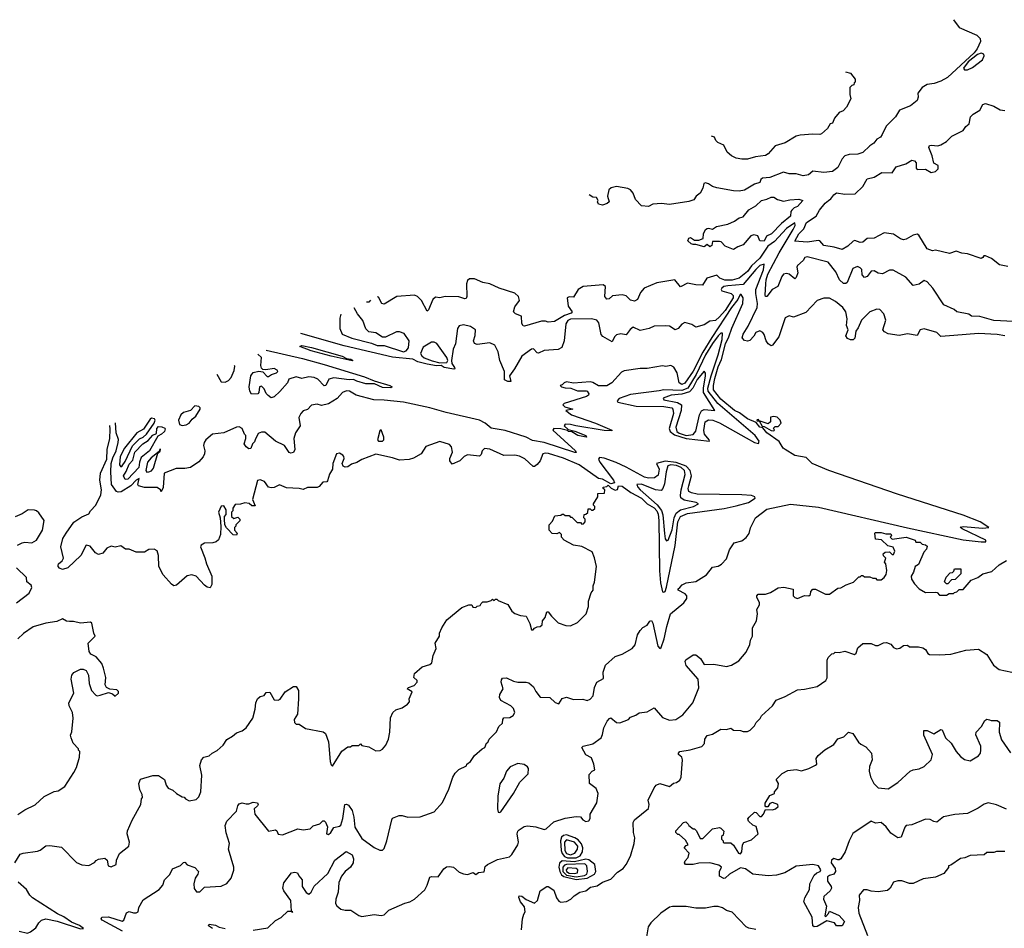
# Model space of a CAD drawing. Extents: x 2239805 to 2396427, y 665731 to 772158.
# Tile 123 of 256: x 2274798 to 2281870, y 734586 to 741113. Entities that reach past the tile are written whole.
import ezdxf

# ---------------------------------------------------------------- set-up
doc = ezdxf.new("R2010")
doc.units = 0

msp = doc.modelspace()

# ---------------------------------------------------------------- linework, layer by layer
at = {"layer": '0CON05XD'}
for points in [[(2281505, 741112.7), (2281545, 741057.5), (2281672.3, 741002.3), (2281697.7, 740977.7), (2281698, 740955), (2281675.6, 740904.4), (2281654.3, 740875.7), (2281462.3, 740697.7), (2281415, 740671.2), (2281366.1, 740653.9), (2281315, 740646.2), (2281280, 740625), (2281248.8, 740585), (2281251.2, 740555), (2281245, 740533.3), (2281196.7, 740495), (2281116.7, 740463.3), (2281089.2, 740415), (2281022.7, 740347.3), (2280993.2, 740286.8), (2280980.3, 740269.7), (2280955, 740254), (2280933.9, 740226.1), (2280903.4, 740206.6), (2280855, 740159.1), (2280817.3, 740147.3), (2280755, 740143.8), (2280725.9, 740134.1), (2280705.9, 740114.1), (2280675, 740052), (2280635, 740022.9), (2280575, 740015.8), (2280495, 740023.8), (2280462.7, 739997.3), (2280425, 739990.6), (2280375, 740005.7), (2280325, 740006.2), (2280285, 740018.6), (2280185, 739980), (2280133.3, 739975), (2280122, 739965), (2280115, 739943.8), (2280075, 739931.2), (2280005, 739888.6), (2279965, 739881.4), (2279925, 739882.5), (2279805, 739904.4), (2279775, 739913.3), (2279745, 739934), (2279725, 739940), (2279712.5, 739935), (2279705, 739902.5), (2279685, 739867.5), (2279657.5, 739845), (2279640.7, 739819.3), (2279605, 739806.7), (2279465, 739786.2), (2279407, 739793), (2279345, 739787.5), (2279315, 739770), (2279265, 739776.7), (2279222.1, 739822.1), (2279205, 739866.7), (2279185, 739890), (2279165, 739900), (2279085, 739913.8), (2279046.1, 739903.9), (2279029.3, 739890.7), (2279021.2, 739845), (2279032.5, 739805), (2279018.3, 739791.7), (2278985, 739780), (2278955, 739787.5), (2278947.5, 739805), (2278952.5, 739815), (2278940, 739835), (2278915, 739837.5), (2278888.6, 739854)], [(2281585, 740752.5), (2281605, 740753.3), (2281640.7, 740769.3), (2281712.5, 740825), (2281726, 740854), (2281722.5, 740865), (2281705, 740871.2), (2281678.3, 740861.7), (2281610.7, 740809.3), (2281577.5, 740765), (2281585, 740752.5)], [(2280728.6, 740739.2), (2280765, 740727.5), (2280800, 740685), (2280800, 740665), (2280791.7, 740658.3), (2280790, 740645), (2280775, 740640), (2280760, 740625), (2280760, 740575), (2280767.5, 740545), (2280737.5, 740485), (2280713, 740457), (2280683.6, 740446.4), (2280650, 740405), (2280635, 740370), (2280620, 740365), (2280599.3, 740330.7), (2280557, 740293), (2280545, 740287.5), (2280495, 740291.2), (2280405, 740283.8), (2280375, 740276), (2280295, 740228.8), (2280225, 740206), (2280175, 740148.8), (2280155, 740136.2), (2280082.3, 740127.7), (2280025, 740111.2), (2279985, 740110), (2279945, 740117.5), (2279910, 740135), (2279880.7, 740160.7), (2279855, 740212.5), (2279811.7, 740231.7), (2279797.5, 740245), (2279788.3, 740268.3), (2279766.8, 740276.8)], [(2281895, 739340), (2281835, 739352.5), (2281778.3, 739398.3), (2281735, 739417.5), (2281723, 739417), (2281716.4, 739403.6), (2281705, 739397.5), (2281605, 739430), (2281566.2, 739436.2), (2281525, 739450), (2281477, 739433), (2281375, 739456.7), (2281355, 739452.5), (2281315, 739466.7), (2281256.7, 739565), (2281245, 739571.2), (2281215, 739564), (2281166.2, 739535), (2281145, 739532), (2281125, 739537.5), (2281075, 739571.1), (2281007.3, 739582.7), (2280935, 739542.2), (2280885, 739542), (2280855, 739514), (2280835, 739512.5), (2280795.8, 739525.8), (2280785, 739522), (2280746.2, 739485), (2280705, 739461.2), (2280648.7, 739478.7), (2280575, 739490.6), (2280545, 739524), (2280535, 739527.5), (2280455, 739515.5), (2280365, 739522.5), (2280394.6, 739575), (2280430.6, 739609.4), (2280448.8, 739655), (2280519.2, 739700.8), (2280542.1, 739745), (2280583.1, 739795), (2280608.6, 739815), (2280625.3, 739824.7), (2280646.7, 739855), (2280665, 739867.9), (2280725, 739859.2), (2280798, 739862), (2280853.3, 739915), (2280885, 739968.8), (2280935, 739981.2), (2280990, 740015), (2281065, 740012.5), (2281094.3, 740055.7), (2281163.9, 740076.1), (2281205, 740103.8), (2281225, 740100), (2281237.5, 740085), (2281236.2, 740045), (2281245, 740036.2), (2281305, 740040), (2281345, 740016), (2281375, 740022), (2281395, 740042.5), (2281396.2, 740065), (2281362.8, 740082.8), (2281352.7, 740135), (2281328.8, 740195), (2281332, 740208), (2281345, 740212.5), (2281393, 740207), (2281415, 740213.3), (2281455, 740237.5), (2281493.9, 740276.1), (2281575, 740317.5), (2281593.6, 740346.4), (2281617.5, 740365), (2281627.5, 740415), (2281646.4, 740433.6), (2281695, 740462.5), (2281716.4, 740503.6), (2281735, 740510), (2281795, 740492), (2281840, 740465), (2281875, 740461.2)], [(2279925, 739462.5), (2279866.4, 739486.4), (2279836.4, 739516.4), (2279825, 739520), (2279775, 739520), (2279768.3, 739491.7), (2279755, 739480), (2279735, 739497.5), (2279715, 739480), (2279655, 739497.5), (2279635, 739496.7), (2279621.7, 739501.7), (2279597.5, 739525), (2279605, 739542.5), (2279617, 739547), (2279645, 739530), (2279675, 739530), (2279708.3, 739541.7), (2279710, 739575), (2279723.3, 739605), (2279735, 739613.3), (2279745, 739616.2), (2279775, 739607.5), (2279802.7, 739627.3), (2279885, 739643.3), (2279932.5, 739665), (2279965, 739690), (2279995, 739697.5), (2280035, 739746.2), (2280085.6, 739774.4), (2280125, 739813.8), (2280165, 739822.5), (2280195, 739837.5), (2280215, 739836.7), (2280240.9, 739820.9), (2280285, 739809.2), (2280330.5, 739819.5), (2280395, 739823.8), (2280422.5, 739815), (2280385, 739771.4), (2280359.7, 739760.3), (2280344, 739745), (2280337.5, 739735), (2280335, 739702.5), (2280271, 739649), (2280198.8, 739575), (2280162.5, 739557.5), (2280145, 739522), (2280114.2, 739524.2), (2280099.3, 739559.3), (2280071.7, 739568.3), (2280050.7, 739559.3), (2279995, 739496.2), (2279955, 739480), (2279925, 739462.5)], [(2281935.6, 738944.4), (2281795, 738952.5), (2281695, 738981.2), (2281635, 738983.3), (2281615, 738996.2), (2281530, 739015), (2281510.7, 739030.7), (2281436.7, 739065), (2281356.7, 739185), (2281315, 739228.8), (2281295, 739240), (2281257.9, 739212.1), (2281215, 739202.5), (2281162.3, 739262.3), (2281073, 739313), (2281045, 739312.5), (2280995, 739288.1), (2280965, 739292.5), (2280935, 739308), (2280915, 739306.2), (2280885, 739268.8), (2280865, 739261.2), (2280850.3, 739280.3), (2280847.6, 739317.6), (2280835, 739330.8), (2280815, 739339.2), (2280783.3, 739325), (2280742, 739225), (2280731.7, 739218.3), (2280715, 739218.6), (2280685.6, 739245), (2280660.7, 739300.7), (2280605, 739371.2), (2280455, 739410), (2280437.5, 739405), (2280425, 739382.5), (2280385, 739346.7), (2280380, 739335), (2280388, 739295), (2280375, 739260), (2280365, 739250), (2280325, 739283.8), (2280305, 739288.8), (2280285, 739283.8), (2280272.1, 739267.9), (2280244.5, 739195.5), (2280202, 739175), (2280165, 739123.8), (2280155, 739123.3), (2280152, 739135), (2280158.1, 739215), (2280159.6, 739245), (2280171.6, 739285), (2280253, 739437), (2280354.3, 739605), (2280368, 739635), (2280365, 739652.5), (2280305, 739612.2), (2280219.7, 739520.3), (2280172.5, 739485), (2280115, 739399.7), (2280053.8, 739345), (2280025.3, 739305), (2279966.7, 739255), (2279915, 739242), (2279862.4, 739242.4), (2279827.5, 739255), (2279805, 739277.5), (2279732.5, 739255), (2279703.3, 739206.7), (2279655, 739208.8), (2279595, 739221.2), (2279545, 739194), (2279503, 739243), (2279375, 739221.4), (2279282.5, 739185), (2279257.7, 739152.3), (2279235, 739102.5), (2279215, 739090), (2279185, 739098.8), (2279155, 739129.2), (2279125.6, 739135.6), (2279055, 739130), (2279032.3, 739107.7), (2279015, 739106.2), (2279001.4, 739125), (2279006, 739195), (2278987.9, 739207.9), (2278845, 739196.5), (2278809.2, 739175), (2278775, 739120), (2278745, 739121.2), (2278730, 739115), (2278738, 739055), (2278766.2, 739015), (2278760, 739005), (2278711.5, 738988.5), (2278640, 738945), (2278595, 738938.8), (2278575, 738946.2), (2278545, 738946.2), (2278425, 738911.2), (2278413.6, 738913.6), (2278405, 738930), (2278402.3, 738982.3), (2278358.7, 738998.7), (2278344.2, 739015), (2278355, 739050), (2278388, 739095), (2278382, 739125), (2278355, 739148.1), (2278242.5, 739185), (2278173.8, 739215), (2278125, 739225.6), (2278065, 739250), (2278027.9, 739252.1), (2278015, 739240), (2278007.1, 739215), (2278010.8, 739125), (2278005, 739110), (2277995, 739108), (2277952.1, 739122.1), (2277855, 739123.1), (2277815, 739114), (2277785, 739120), (2277765, 739102.5), (2277735, 739027.5), (2277725, 739020), (2277683.3, 739095), (2277655, 739123.1), (2277635, 739133.1), (2277506.6, 739123.4), (2277415, 739068.8), (2277400, 739075), (2277375, 739120), (2277367, 739122)], [(2281875, 738842), (2281817.7, 738852.3), (2281685, 738858.2), (2281507, 738843), (2281415, 738836.2), (2281385, 738865.8), (2281295, 738891.2), (2281266.1, 738883.9), (2281245, 738844), (2281175, 738855.8), (2281115, 738844), (2281035, 738856.7), (2281009.3, 738869.3), (2280996.7, 738885), (2281020, 738955), (2281005, 739000), (2280975, 739030), (2280955, 739033.3), (2280905, 739013.3), (2280843.8, 738955), (2280820.6, 738899.4), (2280803.3, 738875), (2280796.2, 738825), (2280785, 738812.5), (2280765, 738812.5), (2280745, 738822.5), (2280731.7, 738841.7), (2280747.5, 738885), (2280737.5, 738915), (2280742.5, 738965), (2280731.2, 739015), (2280710, 739045), (2280658.8, 739088.8), (2280615, 739111.2), (2280575, 739113.3), (2280525, 739096.7), (2280445, 739010), (2280355, 738976.7), (2280325, 738986.2), (2280295, 738970), (2280250, 738835), (2280206, 738774), (2280195, 738770), (2280173.3, 738785), (2280160, 738805), (2280145, 738852.5), (2280135, 738866.7), (2280115, 738877.5), (2280085, 738866.7), (2280070.5, 738839.5), (2280041.7, 738808.3), (2280025, 738804.4), (2280005, 738809.4), (2279988.3, 738828.3), (2279995, 738854.3), (2280029.4, 738910.6), (2280095.5, 739045), (2280097.6, 739075), (2280085.2, 739145), (2280086, 739175), (2280141.2, 739315), (2280145, 739356.7), (2280115, 739346.1), (2280085, 739319.1), (2279995, 739210), (2279885, 739202), (2279854.8, 739195.2), (2279841.5, 739185), (2279836.9, 739175), (2279842, 739165), (2279908, 739145), (2279921.9, 739131.9), (2279923.7, 739115), (2279865, 739024.7), (2279825, 738977.8), (2279795, 738952.5), (2279755, 738947.5), (2279715, 738921.2), (2279655, 738904), (2279625, 738923.3), (2279575, 738936.7), (2279555, 738926.7), (2279528, 738895), (2279505, 738884), (2279465, 738910), (2279435, 738913.3), (2279355, 738910), (2279320, 738895), (2279255, 738881.2), (2279205, 738903.3), (2279183, 738887), (2279155, 738850), (2279115, 738856), (2279085, 738850), (2279070.8, 738835), (2279052.5, 738797.5), (2278987, 738837), (2278975, 738850.8), (2278958, 738935), (2278942.7, 738955), (2278905, 738964.1), (2278755, 738961.2), (2278735, 738952), (2278721.7, 738928.3), (2278708.1, 738805), (2278691.8, 738758.2), (2278665, 738743.3), (2278565, 738736.9), (2278525, 738718.1), (2278515, 738720), (2278487.4, 738747.4), (2278475, 738746.9), (2278405.4, 738694.6), (2278352.9, 738605), (2278315.8, 738555), (2278325.6, 738514.4), (2278305, 738514.5), (2278280, 738525), (2278281.4, 738585), (2278247.1, 738665), (2278235, 738727.5), (2278210, 738775), (2278175, 738791.2), (2278085, 738780), (2278065, 738787.5), (2278057.5, 738805), (2278070, 738845), (2278072.5, 738885), (2278035, 738908.8), (2277985, 738920), (2277955.8, 738914.2), (2277942, 738895), (2277929.2, 738785), (2277910.8, 738745), (2277898.6, 738665), (2277902.4, 738642.4), (2277920, 738615), (2277922.5, 738605), (2277917, 738603), (2277846.7, 738615), (2277825, 738628.8), (2277793, 738627), (2277725, 738638.2), (2277656.7, 738655), (2277623, 738673), (2277475, 738689.6), (2277322.5, 738725), (2277129.2, 738769.2), (2276818, 738858.2)], [(2275537.5, 734565), (2275391.2, 734645), (2275383.8, 734655), (2275387.5, 734665), (2275435, 734667.1), (2275535, 734637.5), (2275546.7, 734645), (2275565, 734697.5), (2275585, 734706.7), (2275615, 734697.5), (2275635, 734697.5), (2275650, 734705), (2275653.3, 734735), (2275685, 734790), (2275798.8, 734865), (2275826, 734895), (2275838, 734935), (2275876.8, 734973.2), (2275895, 735012.5), (2275953.6, 735036.4), (2275975, 735057.5), (2275985, 735060), (2276001.9, 735041.9), (2276055, 735021.5), (2276081.6, 734995), (2276078.8, 734975), (2276057.9, 734945), (2276049.7, 734905), (2276051.2, 734871.2), (2276067.2, 734847.2), (2276092.7, 734847.3), (2276125, 734882), (2276245, 734888.8), (2276285, 734907.5), (2276316.7, 734945), (2276336.4, 735003.6), (2276336.7, 735025), (2276296.7, 735155), (2276306.2, 735195), (2276281.7, 735271.7), (2276274, 735325), (2276286.2, 735355), (2276355, 735426.7), (2276364.3, 735465.7), (2276375, 735478.8), (2276395, 735487.5), (2276425, 735480), (2276445, 735480), (2276475, 735491.2), (2276505, 735486.2), (2276510, 735475), (2276506.7, 735465), (2276482.5, 735445), (2276486.7, 735405), (2276585, 735283.3), (2276635, 735292.5), (2276646, 735286), (2276655, 735262.5), (2276685, 735257.5), (2276795, 735300), (2276835, 735292.5), (2276885, 735300), (2276905, 735322.5), (2276953.6, 735336.4), (2276975, 735357.5), (2276985, 735357.5), (2276995, 735347.5), (2277008, 735315), (2277002.5, 735265), (2277015, 735260), (2277033.3, 735275), (2277055, 735310), (2277095, 735318.8), (2277105, 735327.5), (2277118.8, 735375), (2277133.3, 735475), (2277145, 735477.5), (2277159.5, 735469.5), (2277185, 735432.5), (2277198.6, 735385), (2277205, 735312.5), (2277255, 735231.2), (2277345, 735165.8), (2277385, 735147.5), (2277405, 735147.5), (2277415, 735160), (2277436.2, 735215), (2277470, 735365), (2277475, 735377.5), (2277523.6, 735396.4), (2277546.1, 735396.1), (2277585, 735383.3), (2277675, 735386.7), (2277775, 735422.5), (2277835, 735490), (2277880, 735585), (2277908.3, 735671.7), (2277925, 735700), (2277953, 735727), (2278006.4, 735753.6), (2278010, 735765), (2278036.4, 735783.6), (2278063.6, 735826.4), (2278120, 735875), (2278140, 735885), (2278150, 735915), (2278160, 735920), (2278170, 735945), (2278223, 735997), (2278240, 736035), (2278265, 736060), (2278267.5, 736085), (2278275, 736097.5), (2278319.3, 736100.7), (2278343.3, 736115), (2278353.8, 736135), (2278345.8, 736165), (2278325, 736184), (2278255, 736222.5), (2278243.9, 736243.9), (2278246.7, 736265), (2278270, 736305), (2278257.5, 736355), (2278258.3, 736371.7), (2278267, 736383), (2278295, 736384), (2278345, 736360), (2278375, 736353.1), (2278435, 736354), (2278455, 736348), (2278489.4, 736319.4), (2278505, 736287.5), (2278536.4, 736246.4), (2278605, 736243.3), (2278645, 736207.5), (2278671.7, 736198.3), (2278695, 736236.7), (2278725, 736246.2), (2278775, 736228.8), (2278843, 736233), (2278875, 736222.5), (2278895, 736232.5), (2278916.2, 736255), (2278926.2, 736315), (2278943.8, 736355), (2278990.7, 736379.3), (2278990, 736425), (2279006.7, 736475), (2279075, 736538.8), (2279125, 736556.2), (2279197.5, 736595), (2279217.7, 736622.3), (2279236.1, 736693.9), (2279254.2, 736725.8), (2279275, 736746.7), (2279305, 736763.3), (2279325, 736792.5), (2279335, 736796), (2279345, 736777.5), (2279382.1, 736612.1), (2279395, 736596.7), (2279405, 736603.3), (2279427.7, 736665), (2279445.3, 736755), (2279472.1, 736845), (2279568.1, 736925), (2279590.8, 736955), (2279588.8, 736975), (2279578.1, 736988.1), (2279527.5, 737015), (2279527.5, 737025), (2279540, 737035), (2279557, 737053), (2279585, 737067.5), (2279655, 737077.5), (2279730, 737125), (2279775, 737180), (2279815, 737187.5), (2279839.3, 737200.7), (2279875, 737240), (2279897.5, 737305), (2279930, 737355), (2279985, 737370), (2280016.4, 737393.6), (2280037, 737423), (2280048.3, 737461.7), (2280082.5, 737535), (2280165, 737596), (2280335, 737632), (2280535, 737610.7), (2281173.7, 737463.7), (2281575, 737375.7), (2281705, 737361.2), (2281737, 737363), (2281737.5, 737375), (2281567.5, 737455), (2281553, 737467), (2281575, 737473.3), (2281715, 737460), (2281760, 737465), (2281696.7, 737505), (2281575, 737553.3), (2281103.4, 737703.4), (2280609.2, 737875), (2280490.8, 737925), (2280446.8, 737966.8), (2280365, 737982.7), (2280295, 738025.8), (2280282.9, 738035), (2280252, 738082), (2280163.3, 738145), (2280135, 738180), (2280113.3, 738185), (2280088.3, 738218.3), (2280026.7, 738245), (2279968.9, 738288.9), (2279931.1, 738305), (2279835, 738386.9), (2279781.8, 738455), (2279780.3, 738485), (2279791.7, 738535), (2279815, 738618.9), (2279838.3, 738671.7), (2279868, 738785), (2279892.1, 738835), (2279912.1, 738897.9), (2279992.9, 739075), (2279994, 739115), (2279979.3, 739139.3), (2279972.5, 739137.5), (2279957.1, 739102.9), (2279911.6, 739045), (2279769.3, 738830.7), (2279705.3, 738724.7), (2279635, 738588.2), (2279575, 738500.8), (2279555, 738492.9), (2279533.8, 738505), (2279520, 738575), (2279497.7, 738617.7), (2279475, 738628), (2279438.3, 738621.7), (2279415, 738626.7), (2279305, 738607.5), (2279255, 738607.5), (2279138.9, 738591.1), (2279120.3, 738579.7), (2279050, 738505), (2279015, 738482), (2278955, 738483.3), (2278915, 738507.5), (2278895, 738512.5), (2278775, 738502.5), (2278725, 738512.5), (2278710, 738505), (2278695, 738490), (2278680, 738485), (2278690, 738475), (2278715, 738467.5), (2278756.4, 738466.4), (2278805, 738447.5), (2278866.1, 738446.1), (2278875, 738443.3), (2278886.2, 738425), (2278883.8, 738415), (2278870, 738405), (2278710, 738355), (2278700, 738345), (2278712.5, 738332.5), (2278770, 738315), (2278720, 738305), (2278762.5, 738275), (2278935, 738214.2), (2279050, 738165), (2279050, 738160), (2278995, 738162.5), (2278793.8, 738196.2), (2278755, 738206), (2278715, 738206.7), (2278710, 738195), (2278738.3, 738168.3), (2278785, 738157.5), (2278865, 738126.7), (2278870, 738115), (2278865.9, 738114.1), (2278807.5, 738125), (2278763.3, 738153.3), (2278740, 738155), (2278732.5, 738162.5), (2278685, 738173.3), (2278635, 738176.7), (2278627.5, 738165), (2278789.2, 738015), (2278795.8, 738004.2), (2278785, 738002.9), (2278565, 738076.7), (2278480.8, 738090.8), (2278435, 738112.9), (2278285, 738161.5), (2278185, 738179.2), (2278142.5, 738215), (2278101.2, 738235), (2277860.9, 738290.9), (2277745, 738323.8), (2277555.7, 738364.3), (2277415, 738380.6), (2277340.9, 738380.9), (2277215, 738415.6), (2277166.7, 738445), (2277145, 738445.6), (2277115.5, 738434.5), (2277078, 738392), (2277015, 738354.2), (2276965, 738341.2), (2276935, 738350), (2276895, 738343.3), (2276865, 738312.5), (2276835, 738302.5), (2276817.5, 738285), (2276802.5, 738255), (2276812.5, 738195), (2276780, 738145), (2276768, 738105), (2276774.2, 738025), (2276765, 738004.3), (2276745, 738000), (2276734.5, 738004.5), (2276701.2, 738055), (2276635, 738086.2), (2276558.8, 738148.8), (2276535, 738150), (2276510.9, 738139.1), (2276490, 738095), (2276485, 738080), (2276470, 738065), (2276458.3, 738031.7), (2276445, 738030), (2276425, 738043.3), (2276411.2, 738065), (2276423.3, 738105), (2276422.5, 738125), (2276412.5, 738135), (2276396.2, 738175), (2276375, 738188.1), (2276355, 738185.6), (2276265, 738145.5), (2276183.3, 738135), (2276136, 738095), (2276122, 738075), (2276118, 738055), (2276128.1, 738015), (2276126.5, 737995), (2276115, 737971.4), (2276085, 737937.1), (2276025, 737895.7), (2275985, 737888.6), (2275920.9, 737889.1), (2275836.7, 737855), (2275828.3, 737751.7), (2275815, 737720), (2275810, 737735), (2275785, 737753.3), (2275695, 737752.5), (2275652.5, 737765), (2275646.7, 737775), (2275656, 737816), (2275634.3, 737805), (2275595.8, 737764.2), (2275528.1, 737721.9), (2275505, 737717.8), (2275492.4, 737722.4), (2275458.2, 737775), (2275452.2, 737865), (2275455.4, 737925), (2275466, 737965), (2275491.8, 738015), (2275506.2, 738075), (2275506.6, 738096.6), (2275491.1, 738145), (2275485.1, 738216.7)], [(2277104.9, 738996.2), (2277097.7, 738967.7), (2277097.5, 738895), (2277115, 738852.9), (2277184.2, 738824.2), (2277325, 738788.9), (2277365, 738773.3), (2277415, 738771.4), (2277555, 738726.9), (2277575, 738734.3), (2277590.5, 738755), (2277595.7, 738805), (2277559.3, 738859.3), (2277525, 738871.2), (2277505, 738870), (2277425, 738831.2), (2277405, 738831.2), (2277355, 738863.8), (2277305, 738870), (2277285, 738892.5), (2277262.7, 738952.7), (2277225, 738998.8), (2277201.1, 739042.4)], [(2277316.6, 739097.8), (2277305, 739083.8), (2277288.1, 739084.1)], [(2280105, 738067.5), (2280108.8, 738085), (2280080.6, 738125), (2279811.7, 738355), (2279742.6, 738445), (2279741.4, 738465), (2279764.7, 738555.3), (2279815.8, 738705), (2279844.5, 738815), (2279845, 738860), (2279835, 738860), (2279815, 738840.9), (2279775, 738785.9), (2279724.8, 738705), (2279655.9, 738565), (2279597.8, 738465), (2279555, 738448.5), (2279425, 738453.9), (2279392.3, 738447.7), (2279185, 738419.7), (2279105, 738390.8), (2279090, 738375), (2279093.3, 738365), (2279225, 738336.5), (2279425, 738333.7), (2279481.4, 738325), (2279490, 738315), (2279494.6, 738285), (2279461.9, 738175), (2279469.7, 738155), (2279501.2, 738131.2), (2279585, 738103.1), (2279752.5, 738085), (2279751.2, 738095), (2279715.6, 738135), (2279711.4, 738161.4), (2279722.2, 738225), (2279745, 738237.5), (2279776.7, 738235), (2279825, 738215.8), (2280015, 738108.9), (2280075, 738075.7), (2280105, 738067.5)], [(2277185, 738663.3), (2277035, 738696.2), (2276892.5, 738735), (2276810, 738765), (2276825, 738772.5), (2276895, 738758.6), (2277115, 738695.8), (2277145, 738680), (2277177.5, 738675), (2277190, 738665), (2277185, 738663.3)], [(2277815, 738648.6), (2277865, 738650), (2277874.2, 738665), (2277867.1, 738685), (2277795, 738786.2), (2277775, 738796.2), (2277755, 738796), (2277695, 738760), (2277678, 738715), (2277687, 738697), (2277703.8, 738683.8), (2277761.1, 738661.1), (2277815, 738648.6)], [(2276568.1, 738737.9), (2276830, 738680), (2276984.7, 738634.7), (2277275, 738547.5), (2277345, 738517.5), (2277457.5, 738485), (2277472.5, 738475), (2277465, 738467.5), (2277405, 738471.1), (2277347.5, 738497.5), (2277285, 738497.9), (2277218.8, 738515), (2277195, 738527.1), (2277164.5, 738525.5), (2277055, 738540.4), (2277018.9, 738531.1), (2276995.8, 738484.2), (2276985, 738482), (2276939.4, 738529.4), (2276913.4, 738543.4), (2276875, 738548.2), (2276825, 738535.8), (2276785, 738547.3), (2276730.5, 738529.5), (2276721.2, 738505), (2276667.6, 738442.4), (2276625, 738404), (2276605, 738396), (2276582.1, 738412.1), (2276568, 738428), (2276555, 738460), (2276535, 738480), (2276520, 738475), (2276516.7, 738435), (2276507.5, 738425), (2276462.5, 738422.5), (2276450, 738445), (2276447.5, 738475), (2276458.9, 738555), (2276475, 738579.2), (2276515, 738588.8), (2276545, 738582.5), (2276575, 738550), (2276585, 738550), (2276606.1, 738563.9), (2276642.5, 738575), (2276652.5, 738585), (2276647.5, 738595), (2276625, 738606.2), (2276565, 738597.5), (2276545, 738600), (2276535, 738610), (2276529.3, 738629.3), (2276534.2, 738685), (2276507.9, 738709)], [(2276214.2, 738567.5), (2276245, 738512.5), (2276275, 738510), (2276298.3, 738521.7), (2276317.3, 738542.7), (2276338.3, 738591.7), (2276342.5, 738625), (2276341.4, 738628.7)], [(2279585, 738127), (2279635, 738132), (2279653.4, 738156.6), (2279679.7, 738275), (2279695, 738303.5), (2279715, 738311.5), (2279790, 738305), (2279710.7, 738435), (2279708.9, 738465), (2279724.2, 738554.2), (2279723.8, 738573.8), (2279715, 738587.5), (2279665, 738528.9), (2279632.5, 738465), (2279609.7, 738440.3), (2279555, 738423.7), (2279476.2, 738415), (2279418.8, 738395), (2279425, 738382.9), (2279524, 738364), (2279550.4, 738345), (2279548.6, 738305), (2279510.4, 738185), (2279518.6, 738155), (2279535, 738143.2), (2279585, 738127)], [(2275965, 738198.1), (2275995, 738202), (2276015, 738214.2), (2276037, 738243), (2276064.3, 738265.7), (2276094, 738315), (2276093.8, 738325), (2276084.3, 738334.3), (2276055, 738337.9), (2276024.3, 738305.7), (2275975, 738291.3), (2275955, 738273.6), (2275937.9, 738235), (2275945, 738205.8), (2275965, 738198.1)], [(2280215, 738160), (2280220, 738165), (2280211.7, 738178.3), (2280225, 738190), (2280245, 738190), (2280267.5, 738215), (2280260, 738235), (2280238.3, 738258.3), (2280215, 738262.5), (2280191.7, 738258.3), (2280190, 738225), (2280175, 738210), (2280110, 738230), (2280105, 738240), (2280091.7, 738238.3), (2280095, 738230), (2280110, 738230), (2280131.7, 738191.7), (2280145, 738190), (2280195, 738162.5), (2280215, 738160)], [(2277617.5, 736285), (2277580, 736305), (2277590, 736315), (2277630.7, 736329.3), (2277652.5, 736355), (2277652.5, 736365), (2277628.3, 736388.3), (2277633.3, 736415), (2277690, 736465), (2277745, 736480), (2277757.3, 736492.7), (2277767.5, 736545), (2277790, 736595), (2277782.5, 736635), (2277812.5, 736685), (2277813.6, 736706.4), (2277830, 736745), (2277865, 736802.5), (2277975, 736890), (2278025, 736910), (2278045, 736910), (2278051.7, 736891.7), (2278075, 736890), (2278085, 736900), (2278106.4, 736903.6), (2278111.7, 736918.3), (2278125, 736930), (2278155, 736930), (2278185, 736940), (2278195, 736950), (2278205, 736940), (2278215, 736950), (2278225, 736950), (2278235, 736940), (2278305, 736912.5), (2278334, 736864), (2278355, 736847.5), (2278395, 736832.5), (2278435, 736827.5), (2278461.2, 736775), (2278475, 736730), (2278485, 736730), (2278495, 736742.5), (2278515, 736752.5), (2278537, 736753), (2278550, 736765), (2278552.5, 736795), (2278571.7, 736818.3), (2278585, 736860), (2278595, 736860), (2278617, 736827), (2278665, 736780), (2278720.7, 736760.7), (2278755, 736757.5), (2278805, 736783.3), (2278867.5, 736845), (2278883, 736897), (2278882.5, 736935), (2278903.3, 736995), (2278916.7, 737015), (2278916.7, 737045), (2278926.7, 737073.3), (2278940, 737185), (2278926.4, 737246.4), (2278909.3, 737289.3), (2278835, 737327.5), (2278775, 737337.5), (2278710, 737375), (2278690, 737395), (2278690, 737415), (2278675, 737430), (2278655, 737420), (2278623, 737423), (2278600, 737445), (2278600, 737485), (2278625, 737510), (2278640.7, 737549.3), (2278685, 737552.5), (2278695, 737560), (2278705, 737560), (2278715, 737550), (2278745, 737550), (2278755, 737540), (2278765, 737540), (2278801.7, 737501.7), (2278825, 737500), (2278835, 737490), (2278848.3, 737491.7), (2278860, 737505), (2278860, 737525), (2278850, 737535), (2278851.7, 737558.3), (2278865, 737560), (2278878.3, 737571.7), (2278881.7, 737598.3), (2278895, 737600), (2278905, 737590), (2278915, 737590), (2278928.3, 737601.7), (2278930, 737615), (2278920, 737625), (2278920, 737635), (2278950, 737685), (2278951.7, 737708.3), (2278998.3, 737711.7), (2279000, 737735), (2278990, 737745), (2278990, 737755), (2279015, 737760), (2279025, 737770), (2279047, 737747), (2279075, 737733.3), (2279093, 737737), (2279100, 737765), (2279125, 737762), (2279187.4, 737717.4), (2279264.5, 737675), (2279305.2, 737635.2), (2279355, 737606.7), (2279375, 737583.6), (2279385, 737560), (2279389.6, 737515), (2279394.3, 737154.3), (2279401.7, 737068.3), (2279415, 737003.3), (2279425, 737000), (2279433.9, 737006.1), (2279445, 737036.2), (2279506.7, 737335), (2279524.4, 737505.6), (2279544.6, 737545), (2279595, 737566.4), (2279858.3, 737601.7), (2279945, 737621.2), (2280033.3, 737645), (2280080, 737675), (2280077.5, 737685), (2280054.2, 737694.2), (2279985, 737700.4), (2279664.2, 737704.2), (2279623.3, 737713.3), (2279605, 737724.3), (2279600, 737745), (2279603.6, 737763.6), (2279622.7, 737835), (2279614.3, 737875), (2279584.7, 737904.7), (2279512.3, 737932.3), (2279435, 737940.8), (2279372.5, 737925), (2279390.9, 737885), (2279385, 737842), (2279358.8, 737821.2), (2279315, 737818.5), (2279285, 737825.4), (2279155, 737899.1), (2279081.2, 737931.2), (2278995, 737963.1), (2278962.3, 737967.7), (2278956.2, 737955), (2278964.3, 737935), (2279063.3, 737805), (2279070, 737785), (2279045, 737777.5), (2278985, 737812.5), (2278955, 737817.5), (2278816.2, 737915), (2278705, 737963.3), (2278596.3, 737996.3), (2278575, 738000), (2278556.1, 737993.9), (2278536.2, 737945), (2278515, 737916.7), (2278495, 737903.3), (2278485, 737903.3), (2278427.3, 737957.3), (2278387.6, 737977.6), (2278355, 737985.7), (2278275, 737983.1), (2278175, 738026.9), (2278136.4, 738033.6), (2278120, 738015), (2278111.7, 737988.3), (2278101.7, 737978.3), (2278015, 737987.5), (2277990, 737975), (2277960, 737945), (2277905, 737920), (2277887.5, 737945), (2277888.3, 737961.7), (2277906.7, 738005), (2277898.8, 738045), (2277885, 738060), (2277815, 738083.8), (2277715, 738047.5), (2277682.5, 737995), (2277627.1, 737962.9), (2277595, 737952.5), (2277525, 737949.1), (2277475, 737965.9), (2277355, 737991.1), (2277255, 737953.8), (2277218.5, 737931.5), (2277180.7, 737919.3), (2277155, 737900.8), (2277135, 737898.6), (2277122, 737905), (2277114, 737925), (2277128.3, 737961.7), (2277126, 737975), (2277120, 737985), (2277095, 737998.8), (2277073.3, 737995), (2277046.7, 737925), (2277045.8, 737884.2), (2277022.9, 737847.1), (2277009.7, 737800.3), (2277005, 737794), (2276975, 737790), (2276949.5, 737760.5), (2276935, 737752.5), (2276865, 737751.9), (2276835, 737738.8), (2276805, 737745.6), (2276715, 737749.4), (2276665, 737772), (2276625, 737751.2), (2276605, 737749.2), (2276585.8, 737755.8), (2276556.1, 737796.1), (2276525, 737807.5), (2276505, 737802.5), (2276470, 737665), (2276488.3, 737621.7), (2276465, 737620), (2276447, 737637), (2276415, 737642.5), (2276385, 737632.5), (2276345, 737630), (2276330, 737605), (2276330, 737585), (2276320, 737575), (2276320, 737545), (2276335, 737530), (2276365, 737540), (2276380, 737525), (2276378.3, 737511.7), (2276350, 737485), (2276350, 737475), (2276340, 737465), (2276340, 737445), (2276360, 737425), (2276355, 737410), (2276331.7, 737411.7), (2276283, 737463), (2276272.5, 737485), (2276270, 737525), (2276270, 737545), (2276281.7, 737558.3), (2276281.7, 737591.7), (2276265, 737620), (2276245, 737617.5), (2276226.7, 737575), (2276237.5, 737535), (2276243, 737473), (2276240, 737415), (2276225, 737377.5), (2276208.3, 737361.7), (2276185, 737353.8), (2276125, 737353.3), (2276101.7, 737338.3), (2276096.7, 737325), (2276127.3, 737247.3), (2276138.8, 737205), (2276178, 737115), (2276178.8, 737055), (2276165, 737032.5), (2276145, 737036.7), (2276125, 737050), (2276065, 737114.2), (2276035, 737125.8), (2276001.2, 737118.8), (2275925, 737050), (2275905, 737046.7), (2275887.7, 737057.7), (2275828, 737125), (2275796.7, 737185), (2275796, 737265), (2275785, 737297.5), (2275765, 737310), (2275725, 737307.5), (2275695, 737287.5), (2275635, 737287.5), (2275585, 737310), (2275558.3, 737308.3), (2275525, 737332.5), (2275485, 737323.8), (2275455, 737330), (2275425, 737315.8), (2275395, 737280), (2275365, 737271.2), (2275343.4, 737283.4), (2275305, 737331.4), (2275275, 737338), (2275236.9, 737263.1), (2275145, 737175.8), (2275105, 737163.3), (2275085, 737172.5), (2275073.9, 737183.9), (2275073.3, 737195), (2275077.5, 737205), (2275103.9, 737226.1), (2275113.3, 737245), (2275093.1, 737325), (2275108.2, 737385), (2275131.1, 737425), (2275187.2, 737502.8), (2275245, 737542.5), (2275295, 737563.3), (2275306, 737585), (2275345, 737626.2), (2275380, 737700), (2275385.2, 737735), (2275374.8, 737805), (2275378, 737855), (2275425, 737956), (2275427.2, 738025), (2275445.7, 738105), (2275449, 738171), (2275445.2, 738197.5)], [(2275525, 737901.8), (2275535, 737907.3), (2275555, 737940), (2275608.1, 738051.9), (2275658.8, 738101.2), (2275686.1, 738115), (2275707.8, 738135), (2275763.1, 738215), (2275770, 738235), (2275765.8, 738245.8), (2275745, 738249.6), (2275735, 738243.3), (2275688.2, 738171.8), (2275640, 738145), (2275551.5, 738035), (2275520, 737975), (2275515.4, 737915.4), (2275525, 737901.8)], [(2275555, 737810.6), (2275543.8, 737835), (2275563.4, 737866.6), (2275585, 737920.6), (2275610.3, 737949.7), (2275625.6, 738005), (2275681.5, 738065), (2275720.1, 738089.9), (2275755, 738128.1), (2275780, 738140), (2275783.9, 738175), (2275795, 738190), (2275819.1, 738189.1), (2275839.4, 738179.4), (2275843.9, 738173.9), (2275838.2, 738155), (2275817.1, 738135), (2275789.2, 738120.8), (2275730.8, 738015), (2275671.2, 737968.8), (2275659.5, 737935), (2275654.5, 737895), (2275575, 737813.1), (2275555, 737810.6)], [(2277405, 738084), (2277413.8, 738095), (2277413.9, 738113.9), (2277395, 738167.5), (2277385, 738160), (2277367.5, 738095), (2277375, 738084.4), (2277405, 738084)], [(2275712.3, 737862.3), (2275725, 737864), (2275745, 737872.5), (2275759.5, 737890.5), (2275790, 738000), (2275807, 738013), (2275810, 738025), (2275805, 738030), (2275800, 738010), (2275742.9, 737965), (2275716, 737935), (2275704.2, 737874.2), (2275712.3, 737862.3)], [(2279445, 737370), (2279455, 737373.3), (2279485, 737448.8), (2279498.3, 737535), (2279512.8, 737567.2), (2279545, 737590.7), (2279636.7, 737615), (2279672.5, 737635), (2279657.5, 737645), (2279570.9, 737660.9), (2279547.7, 737677.7), (2279543.3, 737695), (2279548.4, 737735), (2279578.7, 737845), (2279573, 737875), (2279549.1, 737895), (2279515, 737910.6), (2279475, 737914.3), (2279452.7, 737907.3), (2279441.2, 737865), (2279430.5, 737779.5), (2279418, 737745), (2279405, 737731.5), (2279365, 737735.7), (2279264.4, 737775.6), (2279231.2, 737775), (2279238.6, 737755), (2279255.6, 737735), (2279376.9, 737626.9), (2279407.9, 737587.9), (2279418.5, 737555), (2279428.9, 737421.1), (2279435, 737382.5), (2279445, 737370)], [(2274781.2, 737338.8), (2274815, 737353.8), (2274835, 737360), (2274885, 737354), (2274920, 737375), (2274962.5, 737445), (2274973.3, 737515), (2274935, 737570), (2274920, 737585), (2274905, 737590), (2274858.3, 737591.7), (2274815, 737563.3), (2274765, 737542.5)], [(2280735, 737052.5), (2280787, 737073), (2280825, 737110), (2280835, 737110), (2280845, 737120), (2280855, 737120), (2280865, 737110), (2280905, 737110), (2280925, 737100), (2280945, 737100), (2280955, 737090), (2280985, 737090), (2281007.5, 737105), (2281021.7, 737128.3), (2281027.5, 737155), (2281020, 737205), (2281010, 737215), (2281020, 737245), (2281001.7, 737261.7), (2281000, 737275), (2281015, 737287.5), (2281045, 737290), (2281065, 737270), (2281075, 737270), (2281083.3, 737295), (2281073, 737323), (2281032.7, 737332.7), (2280987, 737377), (2280945, 737380), (2280940, 737425), (2280945, 737430), (2280985, 737430), (2281018.3, 737418.3), (2281055, 737420), (2281060, 737405), (2281050, 737395), (2281065, 737380), (2281165, 737395.7), (2281230, 737375), (2281235, 737360), (2281265, 737360), (2281280, 737345), (2281305, 737340), (2281315, 737330), (2281311.7, 737308.3), (2281293, 737287), (2281255, 737200), (2281230, 737185), (2281217, 737143), (2281200, 737115), (2281202.5, 737095), (2281225, 737060), (2281257.5, 737025), (2281305, 736997.5), (2281375, 737000), (2281387, 736997), (2281405, 736980), (2281455, 736980), (2281475, 736990), (2281505, 736990), (2281511.7, 736998.3), (2281528.3, 737001.7), (2281545, 737020), (2281575, 737020), (2281633, 737087), (2281680, 737105), (2281715, 737132.5), (2281780.7, 737149.3), (2281833.9, 737196.1), (2281885, 737228.8)], [(2274776.2, 736925), (2274865, 736994), (2274885.6, 737035), (2274879.6, 737049.6), (2274848.8, 737075), (2274846.2, 737105), (2274776, 737175)], [(2281465, 737060), (2281455, 737060), (2281440, 737075), (2281451.7, 737108.3), (2281481.7, 737138.3), (2281498.3, 737141.7), (2281508.3, 737151.7), (2281511.7, 737168.3), (2281558.3, 737168.3), (2281558.3, 737131.7), (2281518.3, 737091.7), (2281491.7, 737088.3), (2281465, 737060)], [(2276475, 734573.3), (2276581.2, 734588.8), (2276635, 734642.5), (2276675, 734662.5), (2276725, 734710), (2276750, 734710), (2276755, 734700), (2276760, 734705), (2276750, 734710), (2276745.8, 734785.8), (2276696.2, 734855), (2276688.8, 734875), (2276695, 734912.5), (2276750, 734985), (2276775, 734990), (2276792.5, 734985), (2276802.5, 734962.5), (2276826, 734935), (2276826, 734885), (2276855, 734843.8), (2276875, 734832), (2276891.2, 734845), (2276912.4, 734887.6), (2277010.3, 734979.7), (2277061.2, 735075), (2277143.6, 735136.4), (2277185, 735113.3), (2277195.7, 735085.7), (2277192.5, 735055), (2277175, 735024.2), (2277135.5, 734994.5), (2277108.7, 734961.3), (2277090.8, 734915), (2277085.8, 734845.8), (2277069.2, 734795), (2277066.2, 734765), (2277075, 734746.7), (2277104.1, 734724.1), (2277135, 734716.2), (2277177, 734717), (2277235, 734678), (2277255, 734671.2), (2277345, 734686.2), (2277395, 734678.8), (2277415, 734683.3), (2277450, 734715), (2277564.3, 734765.7), (2277600, 734775), (2277634.1, 734795.9), (2277708, 734862), (2277725.7, 734895), (2277745, 734953.3), (2277755, 734958.8), (2277805, 734956.7), (2277845, 735013.8), (2277863.2, 735026.8), (2277885, 735030.8), (2277915, 735024), (2277955, 734990), (2277985, 734976.2), (2278015, 734971.2), (2278055, 734987.5), (2278075, 734972.5), (2278093, 734987), (2278135, 734992.5), (2278141.2, 735028.8), (2278157.5, 735045), (2278229.5, 735080.5), (2278315, 735100), (2278333.3, 735115), (2278376.7, 735185), (2278380, 735205), (2278370.5, 735265), (2278375.5, 735284.5), (2278385, 735294.3), (2278422.2, 735317.8), (2278445, 735321.1), (2278505, 735315.7), (2278565, 735296.2), (2278578.8, 735301.2), (2278635, 735350), (2278715, 735376), (2278795, 735388.8), (2278825, 735386.7), (2278842, 735365), (2278865, 735352), (2278885, 735356.7), (2278896.2, 735375), (2278896.7, 735405), (2278943.9, 735486.1), (2278952.5, 735555), (2278939.3, 735589.3), (2278890, 735625), (2278888.3, 735691.7), (2278910, 735715), (2278930, 735725), (2278922.5, 735765), (2278905, 735810), (2278865, 735832.5), (2278836.7, 735885), (2278846.1, 735893.9), (2278915, 735910), (2278974, 735955), (2278985, 735977.5), (2278993.7, 736026.3), (2279017.4, 736072.6), (2279035, 736093.3), (2279045, 736097.5), (2279085, 736063.3), (2279109.3, 736060.7), (2279170, 736085), (2279185, 736102.5), (2279223.6, 736116.4), (2279246.4, 736133.6), (2279305, 736141.2), (2279355, 736170), (2279415, 736101.2), (2279465, 736081.2), (2279510, 736085), (2279561.7, 736118.3), (2279633.6, 736206.4), (2279676.4, 736313.6), (2279671.2, 736375), (2279585, 736473.3), (2279577.5, 736502.5), (2279582.5, 736515), (2279635, 736550), (2279655, 736550), (2279687.5, 736525), (2279715, 736480), (2279785, 736482.5), (2279875, 736466.7), (2279910, 736475), (2279963, 736507), (2280015, 736570), (2280042.5, 736625), (2280047.5, 736655), (2280062.5, 736685), (2280062.5, 736745), (2280090, 736795), (2280097.5, 736845), (2280092.5, 736875), (2280111.7, 736908.3), (2280112.5, 736925), (2280093.8, 736965), (2280093.8, 736975), (2280103.3, 736985), (2280155, 736986.7), (2280191.7, 736998.3), (2280245, 737031.2), (2280285.9, 737035.9), (2280353, 737023), (2280353.8, 736975), (2280365, 736962), (2280385, 736955.8), (2280435, 736976.2), (2280467, 736973), (2280477, 736983), (2280480, 737005), (2280495, 737022.5), (2280515, 737022.5), (2280585, 736986.2), (2280613.8, 736986.2), (2280675, 737030), (2280695, 737032.5), (2280735, 737052.5)], [(2275167.5, 735955), (2275163, 735973), (2275173, 735997), (2275182.5, 736095), (2275177.5, 736135), (2275152.5, 736185), (2275150, 736205), (2275187.5, 736275), (2275167.5, 736375), (2275172.5, 736405), (2275187, 736423), (2275235, 736447.5), (2275255, 736447.5), (2275275, 736437.5), (2275293.3, 736405), (2275297.5, 736345), (2275313.3, 736295), (2275345, 736261.2), (2275355, 736256.7), (2275375, 736260), (2275435, 736280), (2275465, 736270), (2275485, 736252.5), (2275507.5, 736275), (2275506.7, 736286.7), (2275495, 736300), (2275445, 736302.5), (2275422.5, 736315), (2275412.5, 736335), (2275416.4, 736386.4), (2275401.2, 736455), (2275387.7, 736487.7), (2275346.4, 736536.4), (2275310, 736555), (2275297.5, 736575), (2275290, 736635), (2275340, 736685), (2275330, 736705), (2275317, 736777), (2275306.1, 736786.1), (2275235, 736777.3), (2275185, 736789.6), (2275155, 736788.9), (2275133.3, 736793.3), (2275105, 736810), (2275065, 736790), (2274985, 736776.7), (2274895, 736751.4), (2274825, 736702.5), (2274785, 736666)], [(2280818.3, 736601.7), (2280855, 736632.5), (2280915, 736632.5), (2280945, 736617.5), (2280965, 736617.5), (2281003.6, 736636.4), (2281025, 736640), (2281055, 736626.7), (2281075, 736603.3), (2281095, 736593.3), (2281120.7, 736599.3), (2281145, 736617.5), (2281175, 736620), (2281188.3, 736608.3), (2281255, 736607.5), (2281285, 736600), (2281305, 736587.5), (2281320.7, 736560.7), (2281333, 736553), (2281405, 736550), (2281486.1, 736553.9), (2281595, 736583.3), (2281685, 736590), (2281745, 736552.5), (2281793.3, 736475), (2281832.5, 736445), (2281925, 736426.2)], [(2278403.3, 734575), (2278408.8, 734655), (2278418.3, 734688.3), (2278428.8, 734705), (2278425, 734740), (2278396.2, 734775), (2278383.3, 734806.7), (2278385, 734820), (2278405, 734816.7), (2278435, 734793.3), (2278495, 734766.7), (2278518, 734785), (2278535.7, 734854.3), (2278583.9, 734886.1), (2278595, 734886.7), (2278635, 734858.8), (2278653.6, 734803.6), (2278670.7, 734780.7), (2278685, 734774.3), (2278725, 734778.6), (2278756.7, 734795), (2278780.8, 734819.2), (2278820.8, 734845), (2278865, 734856), (2278898.5, 734881.5), (2278945, 734890.8), (2278983.2, 734916.8), (2279045, 734938), (2279091.2, 734988.8), (2279132.5, 735015), (2279155.3, 735045), (2279186.2, 735105), (2279212.5, 735195), (2279215.7, 735235), (2279205.8, 735275), (2279203.6, 735346.4), (2279215, 735364), (2279313.6, 735446.4), (2279318.8, 735475), (2279313, 735507), (2279354.3, 735595.7), (2279370, 735615), (2279395, 735626.7), (2279466.4, 735603.6), (2279495, 735627.5), (2279516.7, 735633.3), (2279540, 735650), (2279548.8, 735671.2), (2279558.8, 735795), (2279553.3, 735815), (2279530, 735835), (2279530, 735845), (2279540, 735855), (2279615, 735868.6), (2279697, 735893), (2279715.9, 735914.1), (2279720, 735945), (2279735, 735970), (2279775, 735980), (2279835, 736016.7), (2279875, 736013.3), (2279905, 736022.5), (2279925, 736010), (2279975, 736007.5), (2279995, 736000), (2280025, 736000), (2280045, 736010), (2280075, 736040), (2280087.5, 736065), (2280116.4, 736093.6), (2280127, 736113), (2280205.9, 736184.1), (2280232.5, 736225), (2280295, 736251.2), (2280385, 736300), (2280435, 736303.8), (2280525, 736324), (2280588.8, 736365), (2280597.5, 736385), (2280598.3, 736511.7), (2280605, 736530), (2280631.7, 736558.3), (2280645, 736560), (2280655, 736570), (2280685, 736567.5), (2280725, 736577.5), (2280795, 736552.5), (2280807, 736563), (2280818.3, 736601.7)], [(2274762.8, 735057.2), (2274802, 735118), (2274823.9, 735126.1), (2274925, 735138.8), (2274945, 735146.7), (2274985, 735178), (2275015, 735180.8), (2275098.6, 735168.6), (2275205, 735058.8), (2275245, 735041.2), (2275295, 735036.7), (2275335, 735057.5), (2275347, 735073), (2275365, 735082.5), (2275409.3, 735089.3), (2275427.5, 735075), (2275432.5, 735035), (2275455, 735027.5), (2275490, 735045), (2275493.6, 735076.4), (2275515, 735122.5), (2275582.5, 735175), (2275586.4, 735203.6), (2275570, 735265), (2275573.3, 735285), (2275606.4, 735363.6), (2275667.5, 735475), (2275672.5, 735515), (2275680, 735525), (2275677.5, 735547.5), (2275660.7, 735580.7), (2275653.8, 735625), (2275665, 735657.5), (2275755, 735682.5), (2275795, 735682.5), (2275837.5, 735655), (2275850, 735615), (2275865, 735593.3), (2275898.3, 735578.3), (2275925, 735553.3), (2275965, 735530), (2275978.3, 735528.3), (2275990, 735515), (2276015, 735502.5), (2276065, 735510), (2276085, 735530), (2276098.8, 735565), (2276106.7, 735685), (2276092.5, 735755), (2276103, 735797), (2276120, 735815), (2276160, 735825), (2276180, 735845), (2276216.4, 735863.6), (2276259.3, 735900.7), (2276287, 735943), (2276327.5, 735965), (2276355, 735990), (2276395, 736003.3), (2276425, 736026.7), (2276472.5, 736095), (2276490.3, 736159.7), (2276494.3, 736205), (2276505, 736233.3), (2276525, 736250), (2276553, 736257), (2276569.3, 736280.7), (2276595, 736283.3), (2276625, 736227.5), (2276655, 736223.8), (2276668.6, 736231.4), (2276704.4, 736285.6), (2276765, 736322.5), (2276785, 736322), (2276801.2, 736295), (2276800.8, 736235), (2276793.3, 736125), (2276768.8, 736085), (2276771.2, 736065), (2276785, 736053.3), (2276805, 736052.5), (2276851.3, 736021.3), (2276977.5, 735997.5), (2276994.3, 735984.3), (2277015.6, 735925), (2277028, 735785), (2277035, 735760), (2277045, 735750), (2277110.7, 735859.3), (2277155, 735890), (2277175, 735890), (2277185, 735900), (2277235, 735900), (2277245, 735910), (2277255, 735900), (2277305, 735890), (2277355, 735860), (2277386.4, 735863.6), (2277405, 735872.5), (2277428.3, 735901.7), (2277446.2, 735945), (2277456.2, 735995), (2277461.7, 736098.3), (2277477.5, 736135), (2277500, 736155), (2277545, 736170), (2277583, 736197), (2277597, 736213), (2277596.7, 736235), (2277617.5, 736285)], [(2280839.1, 735909.1), (2280875, 735888.8), (2280915.8, 735845), (2280921.2, 735795), (2280903, 735747), (2280899.4, 735715), (2280909.4, 735675), (2280934.2, 735625), (2280965, 735594), (2281035, 735586.9), (2281105, 735632.2), (2281195, 735714.4), (2281215, 735724.4), (2281259.3, 735730.7), (2281295, 735747.5), (2281346, 735795), (2281354, 735835), (2281292.7, 735972.7), (2281293.3, 736006.7), (2281315, 736006.7), (2281365, 735983.3), (2281415, 736013.3), (2281425, 736012.5), (2281448, 735955), (2281488.8, 735915), (2281523.8, 735855), (2281555, 735818.8), (2281585, 735797.5), (2281625, 735790), (2281684, 735825), (2281698, 735845), (2281702.5, 735865), (2281702.5, 735895), (2281666.7, 735975), (2281667.5, 735995), (2281707.5, 736035), (2281730.7, 736079.3), (2281745, 736087.5), (2281763, 736083), (2281775, 736077.5), (2281819.3, 736079.3), (2281835, 736067.5), (2281834, 735995), (2281848.8, 735938.8), (2281915, 735846.2)], [(2281885, 735440.8), (2281815, 735472), (2281755, 735486), (2281725, 735477.5), (2281681.3, 735448.7), (2281605, 735411.4), (2281515, 735404.2), (2281433.1, 735386.9), (2281385, 735348.8), (2281365, 735352), (2281337, 735367), (2281305, 735370), (2281205, 735328), (2281166.1, 735323.9), (2281155, 735312.5), (2281128.3, 735241.7), (2281105, 735235.7), (2281055, 735269.2), (2281022.5, 735315), (2280986.7, 735345), (2280945, 735342), (2280915, 735356), (2280783.1, 735266.9), (2280754.7, 735215.3), (2280727.1, 735135), (2280695, 735086), (2280685, 735076.7), (2280675, 735076.7), (2280645, 735086.2), (2280630, 735075), (2280626, 735055), (2280656.2, 735016.2), (2280658.5, 734995), (2280645.4, 734974.6), (2280614.2, 734965.8), (2280600, 734955), (2280600, 734925), (2280627.1, 734887.1), (2280628.8, 734875), (2280618.8, 734855), (2280573.3, 734815), (2280572.5, 734795), (2280592.5, 734745), (2280580, 734675), (2280588.3, 734671.7), (2280608.3, 734691.7), (2280615, 734710), (2280685, 734677.5), (2280723.3, 734635), (2280706.1, 734603.9), (2280665, 734602.5), (2280650, 734625), (2280595, 734640), (2280525, 734600), (2280505, 734597.5), (2280493.8, 734603.8), (2280490, 734665), (2280430, 734775), (2280438.6, 734805), (2280470, 734865), (2280474.2, 734905.8), (2280505, 734967.5), (2280522.5, 734985), (2280546.4, 734993.6), (2280553.3, 735005), (2280536.7, 735035), (2280495, 735044.2), (2280375, 735032.9), (2280294.5, 734985.5), (2280235, 734967.5), (2280175, 734963.6), (2280065, 734975.8), (2280012, 735012), (2279975, 735019.2), (2279895.4, 734974.6), (2279865, 734946.2), (2279855, 734944.3), (2279825, 734960), (2279824.2, 734995), (2279840, 735025), (2279818.7, 735038.7), (2279755, 735055.6), (2279675.4, 735054.6), (2279635, 735044.2), (2279580, 735045), (2279573.3, 735055), (2279578.3, 735071.7), (2279600, 735095), (2279607.5, 735125), (2279570, 735165), (2279585, 735180), (2279600, 735185), (2279579.3, 735219.3), (2279535, 735260), (2279525, 735260), (2279510, 735275), (2279510, 735285), (2279565, 735346.7), (2279581.7, 735351.7), (2279600, 735335), (2279603.3, 735323.3), (2279635, 735300), (2279645, 735300), (2279660, 735285), (2279685, 735230), (2279705, 735230), (2279721.7, 735248.3), (2279775, 735300), (2279825, 735310), (2279835, 735306.2), (2279856.7, 735283.3), (2279850, 735255), (2279840, 735245), (2279840, 735225), (2279850, 735215), (2279850, 735205), (2279855, 735200), (2279905, 735200), (2279925, 735182.5), (2279960, 735125), (2279975, 735120), (2279984.2, 735135), (2279990, 735185), (2279998.6, 735201.4), (2280055, 735221.2), (2280102.5, 735265), (2280088.3, 735318.3), (2280065, 735327.5), (2280032.5, 735355), (2280028.3, 735371.7), (2280037.5, 735385), (2280075, 735420), (2280088.3, 735418.3), (2280115, 735390), (2280125, 735390), (2280140, 735405), (2280155, 735440), (2280205, 735436.7), (2280226.1, 735443.9), (2280245, 735460), (2280242.5, 735475), (2280205, 735488.8), (2280187, 735483), (2280171.7, 735458.3), (2280158.3, 735458.3), (2280152.5, 735465), (2280152.5, 735485), (2280185, 735540), (2280220, 735555), (2280220, 735565), (2280242.5, 735595), (2280247.5, 735625), (2280232.5, 735655), (2280240, 735665), (2280275, 735696.7), (2280315, 735718.8), (2280375, 735726.7), (2280413, 735717), (2280466.4, 735733.6), (2280515, 735757.5), (2280522.5, 735765), (2280518.8, 735805), (2280533, 735827), (2280581.2, 735868.8), (2280645, 735906.7), (2280675, 735947.5), (2280718.3, 735961.7), (2280750, 735995), (2280782.5, 735985), (2280823.2, 735923.2), (2280839.1, 735909.1)], [(2274785.9, 735404.1), (2274833.9, 735436.1), (2274908.3, 735471.7), (2274975, 735532.5), (2275045, 735567.5), (2275075, 735573.3), (2275122.5, 735605), (2275187.5, 735705), (2275205, 735740), (2275227.5, 735815), (2275230, 735855), (2275220, 735865), (2275220, 735875), (2275182.5, 735915), (2275167.5, 735955)], [(2278245, 735417.5), (2278255, 735423.3), (2278345.8, 735554.2), (2278390, 735635), (2278450, 735695), (2278453.6, 735733.6), (2278446, 735746), (2278421.7, 735761.7), (2278375, 735768.8), (2278320, 735745), (2278293.8, 735715), (2278276.1, 735663.9), (2278246.1, 735623.9), (2278232.5, 735535), (2278230, 735445), (2278235, 735420), (2278245, 735417.5)], [(2278795, 735091.5), (2278822.7, 735107.3), (2278840.2, 735135), (2278842.6, 735165), (2278832.8, 735192.8), (2278810.3, 735220.3), (2278786.4, 735236.4), (2278725, 735256.9), (2278705, 735253.2), (2278690.5, 735239.5), (2278681.5, 735215), (2278686.7, 735145), (2278693.9, 735123.9), (2278712, 735102), (2278732.1, 735092.1), (2278795, 735091.5)], [(2278755, 735114.1), (2278785.9, 735125), (2278805, 735154.4), (2278807.4, 735175), (2278783.5, 735205), (2278725, 735220.5), (2278711, 735205), (2278712.6, 735145), (2278725, 735124.2), (2278755, 735114.1)], [(2278795, 734936.4), (2278875, 734944.9), (2278925.9, 734975), (2278935.3, 734995), (2278929.2, 735045), (2278885, 735078), (2278865, 735082), (2278783.9, 735063.9), (2278695, 735071.1), (2278675.5, 735054.5), (2278670.8, 735025), (2278676.7, 734995), (2278690.5, 734970.5), (2278707.3, 734957.3), (2278795, 734936.4)], [(2281873, 735137), (2281815, 735137.5), (2281795, 735130), (2281745, 735130), (2281725, 735112.5), (2281625, 735110), (2281587, 735093), (2281555, 735087.5), (2281485, 735040), (2281470, 735035), (2281468.3, 735021.7), (2281435, 734980), (2281377, 734953), (2281288.3, 734941.7), (2281215, 734907.5), (2281188.3, 734908.3), (2281135, 734927.5), (2281105, 734927.5), (2281073.6, 734916.4), (2281050, 734875), (2281031.7, 734858.3), (2280965, 734847.5), (2280915, 734852.5), (2280885, 734862.5), (2280858.3, 734861.7), (2280827.5, 734825), (2280830, 734785), (2280820, 734735), (2280824.6, 734694.6), (2280888, 734535)], [(2278795, 734955.8), (2278855, 734964.6), (2278872.2, 734975), (2278877.5, 734995), (2278872.4, 735035), (2278857.9, 735047.9), (2278725, 735043.6), (2278711, 735039), (2278700.1, 735025), (2278699.1, 734995), (2278725, 734968.5), (2278795, 734955.8)], [(2278780.4, 734979.6), (2278805, 734984.7), (2278806.5, 735005), (2278795, 735015.8), (2278735, 735019.8), (2278723.1, 735005), (2278725, 734994.3), (2278745, 734982.8), (2278780.4, 734979.6)], [(2274795, 734565.8), (2274855, 734551.2), (2274875, 734561.2), (2274915, 734588.6), (2274936.4, 734625), (2274955, 734643.6), (2274985, 734653.5), (2275067, 734637), (2275235, 734583.2), (2275256.2, 734583.8), (2275227.5, 734605), (2275170.5, 734630.5), (2275115, 734668.5), (2275068.9, 734688.9), (2274891.2, 734805), (2274870, 734825), (2274846.7, 734865), (2274787, 734917)], [(2280085, 734577.5), (2280035, 734587.5), (2280015, 734597.5), (2279915, 734702.5), (2279875, 734713.3), (2279845, 734733.3), (2279815, 734743.3), (2279785, 734743.3), (2279725, 734730), (2279655, 734730), (2279585, 734743.3), (2279486.4, 734743.6), (2279465, 734736.7), (2279402.5, 734695), (2279332.5, 734625), (2279313, 734597), (2279296.2, 734495)], [(2276182.5, 734585), (2276153.8, 734603.8), (2276160, 734615), (2276205, 734608.1), (2276230, 734595), (2276275, 734585.6)]]:
    msp.add_lwpolyline(points, dxfattribs=at)

doc.saveas('drawing.dxf')
